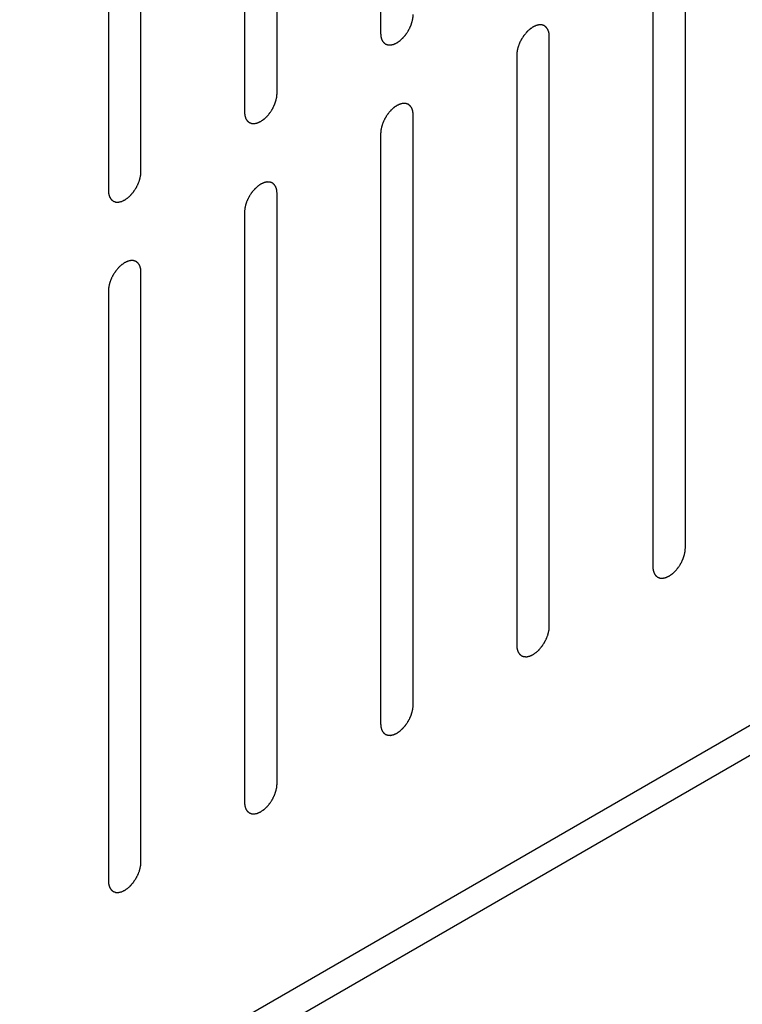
# Model space of a CAD drawing. Header units: inches. Extents: x 3 to 177, y 3 to 114.
# Tile 84 of 95: x 153.651 to 154.434, y 95.888 to 96.955. Entities that reach past the tile are written whole.
import ezdxf

# ---------------------------------------------------------------- set-up
doc = ezdxf.new("R2010")
doc.units = ezdxf.units.IN
doc.header["$LTSCALE"] = 9.973333
doc.header["$MEASUREMENT"] = 0
doc.layers.get('0').update_dxf_attribs({"linetype": 'CONTINUOUS'})
doc.layers.add('08_ALL_COSMETICS', color=7, linetype='CONTINUOUS')

msp = doc.modelspace()

# ---------------------------------------------------------------- linework, layer by layer
at = {"color": 7, "linetype": 'Continuous'}
for p, q in [((151.2036, 94.3204), (155.0221, 96.525)), ((151.2318, 94.3041), (155.0221, 96.4924))]:
    msp.add_line(p, q, dxfattribs=at)
at = {"layer": '08_ALL_COSMETICS', "color": 7, "linetype": 'Continuous'}
for p, q in [((154.0418, 97.5798), (154.0418, 96.9402)), ((153.9296, 96.8755), (153.9296, 97.515)), ((153.8942, 97.4946), (153.8942, 96.855)), ((153.782, 96.7903), (153.782, 97.4299)), ((153.7467, 97.4094), (153.7467, 96.7699)), ((154.3722, 96.3826), (154.3722, 97.0221)), ((154.3369, 97.0017), (154.3369, 96.3621)), ((154.2247, 96.2974), (154.2247, 96.937)), ((154.1893, 96.9165), (154.1893, 96.277)), ((154.0771, 96.2122), (154.0771, 96.8518)), ((154.0418, 96.8314), (154.0418, 96.1918)), ((153.9296, 96.127), (153.9296, 96.7666)), ((153.8942, 96.7462), (153.8942, 96.1066)), ((153.782, 96.0418), (153.782, 96.6814)), ((153.7467, 96.661), (153.7467, 96.0214))]:
    msp.add_line(p, q, dxfattribs=at)
for points in [[(154.0418, 96.9402), (154.0418, 96.9399), (154.0419, 96.9393), (154.042, 96.9383), (154.042, 96.9376), (154.0421, 96.937), (154.0421, 96.9367), (154.0421, 96.9364), (154.0422, 96.9363), (154.0423, 96.936), (154.0424, 96.9355), (154.0426, 96.9348), (154.0428, 96.9342), (154.043, 96.9337), (154.0431, 96.9334), (154.0431, 96.9332), (154.0432, 96.9331), (154.0434, 96.9328), (154.0436, 96.9325), (154.0439, 96.9319), (154.0443, 96.9314), (154.0445, 96.931), (154.0446, 96.9308), (154.0447, 96.9306), (154.0449, 96.9305), (154.0451, 96.9304), (154.0454, 96.9301), (154.0458, 96.9297), (154.0463, 96.9293), (154.0466, 96.9291), (154.0468, 96.9289), (154.047, 96.9288), (154.0471, 96.9287), (154.0473, 96.9286), (154.0476, 96.9285), (154.048, 96.9284), (154.0484, 96.9282), (154.0488, 96.9281), (154.0492, 96.9279), (154.0495, 96.9279), (154.0496, 96.9278), (154.0498, 96.9278), (154.0501, 96.9278), (154.0505, 96.9278), (154.0511, 96.9277), (154.0518, 96.9277), (154.0522, 96.9277), (154.0525, 96.9277), (154.0527, 96.9277), (154.0529, 96.9277), (154.0531, 96.9278), (154.0536, 96.9279), (154.0543, 96.928), (154.055, 96.9282), (154.0555, 96.9283), (154.0558, 96.9284), (154.056, 96.9284), (154.0562, 96.9285), (154.0565, 96.9286), (154.057, 96.9289), (154.0577, 96.9292), (154.0584, 96.9296), (154.059, 96.9298), (154.0592, 96.9299), (154.0595, 96.93), (154.0597, 96.9302), (154.06, 96.9304), (154.0605, 96.9307), (154.0612, 96.9312), (154.0619, 96.9317), (154.0624, 96.932), (154.0627, 96.9322), (154.0629, 96.9324), (154.0631, 96.9326), (154.0634, 96.9328), (154.0639, 96.9333), (154.0645, 96.9339), (154.0652, 96.9346), (154.0657, 96.935), (154.066, 96.9353), (154.0662, 96.9354), (154.0664, 96.9357), (154.0666, 96.936), (154.0671, 96.9365), (154.0677, 96.9373), (154.0684, 96.938), (154.0688, 96.9385), (154.0691, 96.9389), (154.0692, 96.9391), (154.0694, 96.9393), (154.0696, 96.9397), (154.07, 96.9403), (154.0706, 96.9411), (154.0712, 96.942), (154.0716, 96.9426), (154.0718, 96.943), (154.072, 96.9432), (154.0721, 96.9435), (154.0723, 96.9439), (154.0726, 96.9445), (154.0731, 96.9454), (154.0735, 96.9463), (154.0738, 96.9469), (154.074, 96.9473), (154.0742, 96.9476), (154.0742, 96.9478), (154.0744, 96.9482), (154.0746, 96.9489), (154.075, 96.9498), (154.0753, 96.9507), (154.0755, 96.9514), (154.0757, 96.9517), (154.0758, 96.952), (154.0758, 96.9523), (154.0759, 96.9527), (154.0761, 96.9533), (154.0763, 96.9542), (154.0765, 96.9551), (154.0766, 96.9558), (154.0767, 96.9561), (154.0768, 96.9564), (154.0768, 96.9567), (154.0768, 96.957), (154.0769, 96.9576), (154.077, 96.9585), (154.0771, 96.9596), (154.0771, 96.9603), (154.0771, 96.9606)], [(154.2247, 96.937), (154.2247, 96.9373), (154.2246, 96.9379), (154.2245, 96.9388), (154.2244, 96.9396), (154.2244, 96.9402), (154.2244, 96.9405), (154.2244, 96.9407), (154.2243, 96.9409), (154.2242, 96.9412), (154.2241, 96.9417), (154.2239, 96.9424), (154.2236, 96.943), (154.2235, 96.9435), (154.2234, 96.9438), (154.2234, 96.944), (154.2232, 96.9441), (154.2231, 96.9443), (154.2229, 96.9447), (154.2225, 96.9453), (154.2222, 96.9458), (154.222, 96.9462), (154.2218, 96.9464), (154.2217, 96.9466), (154.2216, 96.9467), (154.2214, 96.9468), (154.2211, 96.9471), (154.2206, 96.9475), (154.2202, 96.9479), (154.2198, 96.9481), (154.2196, 96.9483), (154.2195, 96.9484), (154.2193, 96.9485), (154.2191, 96.9486), (154.2188, 96.9487), (154.2185, 96.9488), (154.2181, 96.9489), (154.2176, 96.9491), (154.2172, 96.9493), (154.217, 96.9493), (154.2169, 96.9494), (154.2167, 96.9494), (154.2164, 96.9494), (154.216, 96.9494), (154.2153, 96.9495), (154.2147, 96.9495), (154.2142, 96.9495), (154.214, 96.9495), (154.2138, 96.9495), (154.2136, 96.9495), (154.2133, 96.9494), (154.2128, 96.9493), (154.2122, 96.9492), (154.2115, 96.949), (154.211, 96.9489), (154.2107, 96.9488), (154.2105, 96.9488), (154.2103, 96.9487), (154.21, 96.9485), (154.2095, 96.9483), (154.2088, 96.948), (154.208, 96.9476), (154.2075, 96.9474), (154.2072, 96.9473), (154.207, 96.9472), (154.2068, 96.947), (154.2065, 96.9468), (154.206, 96.9465), (154.2053, 96.946), (154.2046, 96.9455), (154.2041, 96.9451), (154.2038, 96.9449), (154.2036, 96.9448), (154.2034, 96.9446), (154.2031, 96.9444), (154.2026, 96.9439), (154.2019, 96.9433), (154.2012, 96.9426), (154.2008, 96.9422), (154.2005, 96.9419), (154.2003, 96.9417), (154.2001, 96.9415), (154.1998, 96.9412), (154.1994, 96.9407), (154.1987, 96.9399), (154.1981, 96.9392), (154.1977, 96.9386), (154.1974, 96.9383), (154.1972, 96.9381), (154.1971, 96.9378), (154.1968, 96.9375), (154.1964, 96.9369), (154.1959, 96.936), (154.1953, 96.9352), (154.1949, 96.9346), (154.1947, 96.9342), (154.1945, 96.934), (154.1944, 96.9337), (154.1942, 96.9333), (154.1939, 96.9327), (154.1934, 96.9318), (154.193, 96.9309), (154.1926, 96.9303), (154.1925, 96.9299), (154.1923, 96.9296), (154.1922, 96.9294), (154.1921, 96.929), (154.1918, 96.9283), (154.1915, 96.9274), (154.1912, 96.9265), (154.1909, 96.9258), (154.1908, 96.9255), (154.1907, 96.9252), (154.1906, 96.9249), (154.1905, 96.9245), (154.1904, 96.9239), (154.1902, 96.923), (154.19, 96.9221), (154.1898, 96.9214), (154.1897, 96.9211), (154.1897, 96.9208), (154.1897, 96.9205), (154.1896, 96.9202), (154.1896, 96.9195), (154.1895, 96.9187), (154.1894, 96.9176), (154.1894, 96.9169), (154.1893, 96.9165)], [(153.8942, 96.855), (153.8943, 96.8547), (153.8943, 96.8541), (153.8944, 96.8532), (153.8945, 96.8524), (153.8945, 96.8518), (153.8946, 96.8515), (153.8946, 96.8513), (153.8946, 96.8511), (153.8947, 96.8508), (153.8949, 96.8503), (153.8951, 96.8497), (153.8953, 96.849), (153.8954, 96.8485), (153.8955, 96.8482), (153.8956, 96.848), (153.8957, 96.8479), (153.8958, 96.8477), (153.896, 96.8473), (153.8964, 96.8467), (153.8967, 96.8462), (153.8969, 96.8458), (153.8971, 96.8456), (153.8972, 96.8454), (153.8973, 96.8453), (153.8975, 96.8452), (153.8978, 96.8449), (153.8983, 96.8445), (153.8988, 96.8441), (153.8991, 96.8439), (153.8993, 96.8437), (153.8994, 96.8436), (153.8996, 96.8435), (153.8998, 96.8435), (153.9001, 96.8434), (153.9004, 96.8432), (153.9009, 96.8431), (153.9013, 96.8429), (153.9017, 96.8427), (153.9019, 96.8427), (153.9021, 96.8426), (153.9023, 96.8426), (153.9025, 96.8426), (153.903, 96.8426), (153.9036, 96.8425), (153.9042, 96.8425), (153.9047, 96.8425), (153.9049, 96.8425), (153.9051, 96.8425), (153.9053, 96.8425), (153.9056, 96.8426), (153.9061, 96.8427), (153.9068, 96.8428), (153.9075, 96.843), (153.9079, 96.8431), (153.9082, 96.8432), (153.9084, 96.8432), (153.9086, 96.8433), (153.9089, 96.8435), (153.9094, 96.8437), (153.9102, 96.844), (153.9109, 96.8444), (153.9114, 96.8446), (153.9117, 96.8447), (153.9119, 96.8448), (153.9121, 96.845), (153.9124, 96.8452), (153.9129, 96.8455), (153.9136, 96.846), (153.9143, 96.8465), (153.9148, 96.8469), (153.9151, 96.8471), (153.9153, 96.8472), (153.9156, 96.8474), (153.9158, 96.8477), (153.9163, 96.8481), (153.917, 96.8487), (153.9177, 96.8494), (153.9182, 96.8498), (153.9184, 96.8501), (153.9187, 96.8503), (153.9188, 96.8505), (153.9191, 96.8508), (153.9195, 96.8513), (153.9202, 96.8521), (153.9208, 96.8528), (153.9213, 96.8534), (153.9215, 96.8537), (153.9217, 96.8539), (153.9219, 96.8542), (153.9221, 96.8545), (153.9225, 96.8551), (153.9231, 96.856), (153.9236, 96.8568), (153.924, 96.8574), (153.9242, 96.8578), (153.9244, 96.858), (153.9245, 96.8583), (153.9247, 96.8587), (153.925, 96.8593), (153.9255, 96.8602), (153.926, 96.8611), (153.9263, 96.8617), (153.9265, 96.8621), (153.9266, 96.8624), (153.9267, 96.8627), (153.9268, 96.863), (153.9271, 96.8637), (153.9274, 96.8646), (153.9278, 96.8655), (153.928, 96.8662), (153.9281, 96.8665), (153.9282, 96.8668), (153.9283, 96.8671), (153.9284, 96.8675), (153.9285, 96.8681), (153.9287, 96.869), (153.9289, 96.8699), (153.9291, 96.8706), (153.9292, 96.8709), (153.9293, 96.8712), (153.9293, 96.8715), (153.9293, 96.8718), (153.9293, 96.8725), (153.9294, 96.8733), (153.9295, 96.8744), (153.9296, 96.8751), (153.9296, 96.8755)], [(154.0771, 96.8518), (154.0771, 96.8521), (154.0771, 96.8527), (154.077, 96.8537), (154.0769, 96.8544), (154.0769, 96.855), (154.0768, 96.8553), (154.0768, 96.8556), (154.0767, 96.8557), (154.0767, 96.856), (154.0765, 96.8565), (154.0763, 96.8572), (154.0761, 96.8578), (154.076, 96.8583), (154.0759, 96.8586), (154.0758, 96.8588), (154.0757, 96.8589), (154.0756, 96.8592), (154.0753, 96.8595), (154.075, 96.8601), (154.0747, 96.8606), (154.0744, 96.861), (154.0743, 96.8612), (154.0742, 96.8614), (154.074, 96.8615), (154.0739, 96.8616), (154.0735, 96.8619), (154.0731, 96.8623), (154.0726, 96.8627), (154.0723, 96.863), (154.0721, 96.8631), (154.072, 96.8632), (154.0718, 96.8633), (154.0716, 96.8634), (154.0713, 96.8635), (154.071, 96.8636), (154.0705, 96.8638), (154.0701, 96.8639), (154.0697, 96.8641), (154.0695, 96.8641), (154.0693, 96.8642), (154.0691, 96.8642), (154.0689, 96.8642), (154.0684, 96.8642), (154.0678, 96.8643), (154.0671, 96.8643), (154.0667, 96.8643), (154.0664, 96.8643), (154.0663, 96.8644), (154.066, 96.8643), (154.0658, 96.8642), (154.0653, 96.8641), (154.0646, 96.864), (154.0639, 96.8638), (154.0634, 96.8637), (154.0632, 96.8636), (154.063, 96.8636), (154.0627, 96.8635), (154.0624, 96.8634), (154.0619, 96.8631), (154.0612, 96.8628), (154.0605, 96.8624), (154.06, 96.8622), (154.0597, 96.8621), (154.0595, 96.862), (154.0592, 96.8618), (154.059, 96.8616), (154.0585, 96.8613), (154.0577, 96.8608), (154.057, 96.8603), (154.0565, 96.86), (154.0562, 96.8598), (154.056, 96.8596), (154.0558, 96.8594), (154.0555, 96.8592), (154.0551, 96.8587), (154.0544, 96.8581), (154.0537, 96.8574), (154.0532, 96.857), (154.0529, 96.8567), (154.0527, 96.8566), (154.0525, 96.8563), (154.0523, 96.856), (154.0518, 96.8555), (154.0512, 96.8547), (154.0506, 96.854), (154.0501, 96.8535), (154.0499, 96.8531), (154.0497, 96.8529), (154.0495, 96.8527), (154.0493, 96.8523), (154.0489, 96.8517), (154.0483, 96.8509), (154.0478, 96.85), (154.0474, 96.8494), (154.0471, 96.849), (154.047, 96.8488), (154.0468, 96.8485), (154.0466, 96.8482), (154.0463, 96.8475), (154.0459, 96.8466), (154.0454, 96.8457), (154.0451, 96.8451), (154.0449, 96.8447), (154.0448, 96.8444), (154.0447, 96.8442), (154.0445, 96.8438), (154.0443, 96.8431), (154.044, 96.8422), (154.0436, 96.8413), (154.0434, 96.8406), (154.0432, 96.8403), (154.0431, 96.84), (154.0431, 96.8397), (154.043, 96.8393), (154.0428, 96.8387), (154.0426, 96.8378), (154.0424, 96.8369), (154.0423, 96.8362), (154.0422, 96.8359), (154.0421, 96.8356), (154.0421, 96.8353), (154.0421, 96.835), (154.042, 96.8344), (154.042, 96.8335), (154.0419, 96.8324), (154.0418, 96.8317), (154.0418, 96.8314)], [(153.7467, 96.7699), (153.7467, 96.7695), (153.7468, 96.7689), (153.7469, 96.768), (153.7469, 96.7672), (153.747, 96.7666), (153.747, 96.7663), (153.747, 96.7661), (153.7471, 96.7659), (153.7472, 96.7656), (153.7473, 96.7651), (153.7475, 96.7645), (153.7477, 96.7638), (153.7479, 96.7633), (153.748, 96.7631), (153.748, 96.7628), (153.7481, 96.7627), (153.7483, 96.7625), (153.7485, 96.7621), (153.7488, 96.7616), (153.7492, 96.761), (153.7494, 96.7606), (153.7495, 96.7604), (153.7496, 96.7603), (153.7498, 96.7602), (153.75, 96.76), (153.7503, 96.7597), (153.7507, 96.7593), (153.7512, 96.759), (153.7515, 96.7587), (153.7517, 96.7585), (153.7519, 96.7584), (153.752, 96.7584), (153.7523, 96.7583), (153.7525, 96.7582), (153.7529, 96.758), (153.7533, 96.7579), (153.7538, 96.7577), (153.7541, 96.7576), (153.7544, 96.7575), (153.7545, 96.7574), (153.7547, 96.7574), (153.755, 96.7574), (153.7554, 96.7574), (153.756, 96.7574), (153.7567, 96.7573), (153.7571, 96.7573), (153.7574, 96.7573), (153.7576, 96.7573), (153.7578, 96.7573), (153.758, 96.7574), (153.7585, 96.7575), (153.7592, 96.7577), (153.7599, 96.7578), (153.7604, 96.7579), (153.7607, 96.758), (153.7609, 96.758), (153.7611, 96.7581), (153.7614, 96.7583), (153.7619, 96.7585), (153.7626, 96.7588), (153.7633, 96.7592), (153.7639, 96.7594), (153.7641, 96.7596), (153.7644, 96.7596), (153.7646, 96.7598), (153.7649, 96.76), (153.7654, 96.7603), (153.7661, 96.7608), (153.7668, 96.7613), (153.7673, 96.7617), (153.7676, 96.7619), (153.7678, 96.762), (153.768, 96.7622), (153.7683, 96.7625), (153.7688, 96.7629), (153.7694, 96.7635), (153.7701, 96.7642), (153.7706, 96.7646), (153.7709, 96.7649), (153.7711, 96.7651), (153.7713, 96.7653), (153.7715, 96.7656), (153.772, 96.7661), (153.7726, 96.7669), (153.7733, 96.7676), (153.7737, 96.7682), (153.774, 96.7685), (153.7742, 96.7687), (153.7743, 96.769), (153.7745, 96.7693), (153.7749, 96.7699), (153.7755, 96.7708), (153.7761, 96.7716), (153.7765, 96.7722), (153.7767, 96.7726), (153.7769, 96.7728), (153.777, 96.7731), (153.7772, 96.7735), (153.7775, 96.7741), (153.778, 96.775), (153.7784, 96.7759), (153.7787, 96.7766), (153.7789, 96.7769), (153.7791, 96.7772), (153.7792, 96.7775), (153.7793, 96.7778), (153.7795, 96.7785), (153.7799, 96.7794), (153.7802, 96.7803), (153.7804, 96.781), (153.7806, 96.7814), (153.7807, 96.7816), (153.7807, 96.7819), (153.7808, 96.7823), (153.781, 96.7829), (153.7812, 96.7838), (153.7814, 96.7847), (153.7815, 96.7854), (153.7816, 96.7858), (153.7817, 96.786), (153.7817, 96.7863), (153.7817, 96.7866), (153.7818, 96.7873), (153.7819, 96.7881), (153.782, 96.7892), (153.782, 96.7899), (153.782, 96.7903)], [(153.9296, 96.7666), (153.9296, 96.7669), (153.9295, 96.7675), (153.9294, 96.7685), (153.9293, 96.7693), (153.9293, 96.7698), (153.9293, 96.7701), (153.9293, 96.7704), (153.9292, 96.7706), (153.9291, 96.7708), (153.929, 96.7713), (153.9288, 96.772), (153.9285, 96.7726), (153.9284, 96.7731), (153.9283, 96.7734), (153.9283, 96.7736), (153.9282, 96.7738), (153.928, 96.774), (153.9278, 96.7743), (153.9274, 96.7749), (153.9271, 96.7754), (153.9269, 96.7758), (153.9267, 96.776), (153.9266, 96.7762), (153.9265, 96.7763), (153.9263, 96.7764), (153.926, 96.7767), (153.9255, 96.7771), (153.9251, 96.7775), (153.9247, 96.7778), (153.9245, 96.7779), (153.9244, 96.778), (153.9242, 96.7781), (153.924, 96.7782), (153.9237, 96.7783), (153.9234, 96.7784), (153.923, 96.7786), (153.9225, 96.7787), (153.9221, 96.7789), (153.9219, 96.779), (153.9218, 96.779), (153.9216, 96.779), (153.9213, 96.779), (153.9209, 96.7791), (153.9202, 96.7791), (153.9196, 96.7791), (153.9191, 96.7791), (153.9189, 96.7791), (153.9187, 96.7792), (153.9185, 96.7791), (153.9182, 96.779), (153.9177, 96.7789), (153.9171, 96.7788), (153.9164, 96.7786), (153.9159, 96.7785), (153.9156, 96.7784), (153.9154, 96.7784), (153.9152, 96.7783), (153.9149, 96.7782), (153.9144, 96.7779), (153.9137, 96.7776), (153.9129, 96.7773), (153.9124, 96.777), (153.9121, 96.7769), (153.9119, 96.7768), (153.9117, 96.7766), (153.9114, 96.7764), (153.9109, 96.7761), (153.9102, 96.7756), (153.9095, 96.7751), (153.909, 96.7748), (153.9087, 96.7746), (153.9085, 96.7744), (153.9083, 96.7742), (153.908, 96.774), (153.9075, 96.7735), (153.9068, 96.7729), (153.9061, 96.7723), (153.9057, 96.7718), (153.9054, 96.7716), (153.9052, 96.7714), (153.905, 96.7711), (153.9047, 96.7708), (153.9043, 96.7703), (153.9037, 96.7695), (153.903, 96.7688), (153.9026, 96.7683), (153.9023, 96.768), (153.9021, 96.7677), (153.902, 96.7675), (153.9017, 96.7671), (153.9013, 96.7665), (153.9008, 96.7657), (153.9002, 96.7648), (153.8998, 96.7642), (153.8996, 96.7639), (153.8994, 96.7636), (153.8993, 96.7633), (153.8991, 96.763), (153.8988, 96.7623), (153.8983, 96.7614), (153.8979, 96.7605), (153.8975, 96.7599), (153.8974, 96.7595), (153.8972, 96.7593), (153.8971, 96.759), (153.897, 96.7586), (153.8967, 96.758), (153.8964, 96.757), (153.8961, 96.7561), (153.8958, 96.7555), (153.8957, 96.7551), (153.8956, 96.7548), (153.8955, 96.7545), (153.8954, 96.7542), (153.8953, 96.7535), (153.8951, 96.7526), (153.8949, 96.7517), (153.8947, 96.7511), (153.8946, 96.7507), (153.8946, 96.7504), (153.8946, 96.7501), (153.8945, 96.7498), (153.8945, 96.7492), (153.8944, 96.7483), (153.8943, 96.7472), (153.8943, 96.7465), (153.8942, 96.7462)], [(153.782, 96.6814), (153.782, 96.6817), (153.782, 96.6823), (153.7819, 96.6833), (153.7818, 96.6841), (153.7818, 96.6846), (153.7817, 96.6849), (153.7817, 96.6852), (153.7816, 96.6854), (153.7816, 96.6856), (153.7814, 96.6861), (153.7812, 96.6868), (153.781, 96.6875), (153.7809, 96.6879), (153.7808, 96.6882), (153.7807, 96.6884), (153.7806, 96.6886), (153.7805, 96.6888), (153.7802, 96.6892), (153.7799, 96.6897), (153.7796, 96.6902), (153.7793, 96.6906), (153.7792, 96.6908), (153.7791, 96.691), (153.7789, 96.6911), (153.7788, 96.6913), (153.7784, 96.6915), (153.778, 96.6919), (153.7775, 96.6923), (153.7772, 96.6926), (153.777, 96.6927), (153.7769, 96.6929), (153.7767, 96.6929), (153.7765, 96.693), (153.7762, 96.6931), (153.7759, 96.6932), (153.7754, 96.6934), (153.775, 96.6935), (153.7746, 96.6937), (153.7744, 96.6938), (153.7742, 96.6938), (153.774, 96.6938), (153.7738, 96.6939), (153.7733, 96.6939), (153.7727, 96.6939), (153.772, 96.6939), (153.7716, 96.6939), (153.7713, 96.6939), (153.7712, 96.694), (153.7709, 96.6939), (153.7707, 96.6939), (153.7702, 96.6937), (153.7695, 96.6936), (153.7688, 96.6934), (153.7683, 96.6933), (153.7681, 96.6933), (153.7679, 96.6932), (153.7676, 96.6931), (153.7673, 96.693), (153.7668, 96.6927), (153.7661, 96.6924), (153.7654, 96.6921), (153.7649, 96.6918), (153.7646, 96.6917), (153.7644, 96.6916), (153.7641, 96.6915), (153.7639, 96.6913), (153.7634, 96.6909), (153.7626, 96.6904), (153.7619, 96.6899), (153.7614, 96.6896), (153.7611, 96.6894), (153.7609, 96.6892), (153.7607, 96.689), (153.7604, 96.6888), (153.76, 96.6883), (153.7593, 96.6877), (153.7586, 96.6871), (153.7581, 96.6866), (153.7578, 96.6864), (153.7576, 96.6862), (153.7574, 96.6859), (153.7572, 96.6856), (153.7567, 96.6851), (153.7561, 96.6844), (153.7555, 96.6836), (153.755, 96.6831), (153.7548, 96.6828), (153.7546, 96.6826), (153.7544, 96.6823), (153.7542, 96.6819), (153.7538, 96.6813), (153.7532, 96.6805), (153.7527, 96.6796), (153.7523, 96.679), (153.752, 96.6787), (153.7519, 96.6784), (153.7517, 96.6781), (153.7515, 96.6778), (153.7512, 96.6771), (153.7508, 96.6762), (153.7503, 96.6753), (153.75, 96.6747), (153.7498, 96.6743), (153.7497, 96.6741), (153.7496, 96.6738), (153.7494, 96.6734), (153.7492, 96.6728), (153.7489, 96.6718), (153.7485, 96.6709), (153.7483, 96.6703), (153.7481, 96.6699), (153.748, 96.6696), (153.748, 96.6693), (153.7479, 96.669), (153.7477, 96.6683), (153.7475, 96.6674), (153.7473, 96.6665), (153.7472, 96.6659), (153.7471, 96.6655), (153.747, 96.6652), (153.747, 96.665), (153.747, 96.6646), (153.7469, 96.664), (153.7469, 96.6631), (153.7468, 96.662), (153.7467, 96.6613), (153.7467, 96.661)], [(154.3369, 96.3621), (154.3369, 96.3618), (154.337, 96.3612), (154.337, 96.3603), (154.3371, 96.3595), (154.3372, 96.3589), (154.3372, 96.3586), (154.3372, 96.3584), (154.3373, 96.3582), (154.3374, 96.3579), (154.3375, 96.3574), (154.3377, 96.3568), (154.3379, 96.3561), (154.3381, 96.3556), (154.3382, 96.3553), (154.3382, 96.3551), (154.3383, 96.355), (154.3384, 96.3548), (154.3387, 96.3544), (154.339, 96.3538), (154.3394, 96.3533), (154.3396, 96.3529), (154.3397, 96.3527), (154.3398, 96.3525), (154.34, 96.3524), (154.3402, 96.3523), (154.3405, 96.352), (154.3409, 96.3516), (154.3414, 96.3512), (154.3417, 96.351), (154.3419, 96.3508), (154.3421, 96.3507), (154.3422, 96.3506), (154.3424, 96.3506), (154.3427, 96.3505), (154.3431, 96.3503), (154.3435, 96.3502), (154.3439, 96.35), (154.3443, 96.3498), (154.3446, 96.3498), (154.3447, 96.3497), (154.3449, 96.3497), (154.3452, 96.3497), (154.3456, 96.3497), (154.3462, 96.3496), (154.3469, 96.3496), (154.3473, 96.3496), (154.3476, 96.3496), (154.3478, 96.3496), (154.348, 96.3496), (154.3482, 96.3497), (154.3487, 96.3498), (154.3494, 96.3499), (154.3501, 96.3501), (154.3506, 96.3502), (154.3509, 96.3503), (154.3511, 96.3503), (154.3513, 96.3504), (154.3516, 96.3506), (154.3521, 96.3508), (154.3528, 96.3511), (154.3535, 96.3515), (154.354, 96.3517), (154.3543, 96.3518), (154.3546, 96.3519), (154.3548, 96.3521), (154.3551, 96.3523), (154.3556, 96.3526), (154.3563, 96.3531), (154.357, 96.3536), (154.3575, 96.354), (154.3578, 96.3542), (154.358, 96.3543), (154.3582, 96.3545), (154.3585, 96.3548), (154.359, 96.3552), (154.3596, 96.3558), (154.3603, 96.3565), (154.3608, 96.3569), (154.3611, 96.3572), (154.3613, 96.3574), (154.3615, 96.3576), (154.3617, 96.3579), (154.3622, 96.3584), (154.3628, 96.3592), (154.3635, 96.3599), (154.3639, 96.3605), (154.3641, 96.3608), (154.3643, 96.361), (154.3645, 96.3613), (154.3647, 96.3616), (154.3651, 96.3622), (154.3657, 96.3631), (154.3663, 96.3639), (154.3667, 96.3645), (154.3669, 96.3649), (154.3671, 96.3651), (154.3672, 96.3654), (154.3674, 96.3658), (154.3677, 96.3664), (154.3682, 96.3673), (154.3686, 96.3682), (154.3689, 96.3688), (154.3691, 96.3692), (154.3693, 96.3695), (154.3693, 96.3698), (154.3695, 96.3701), (154.3697, 96.3708), (154.3701, 96.3717), (154.3704, 96.3726), (154.3706, 96.3733), (154.3708, 96.3736), (154.3709, 96.3739), (154.3709, 96.3742), (154.371, 96.3746), (154.3712, 96.3752), (154.3714, 96.3761), (154.3716, 96.377), (154.3717, 96.3777), (154.3718, 96.378), (154.3719, 96.3783), (154.3719, 96.3786), (154.3719, 96.3789), (154.372, 96.3796), (154.3721, 96.3804), (154.3721, 96.3815), (154.3722, 96.3822), (154.3722, 96.3826)], [(154.1893, 96.277), (154.1894, 96.2766), (154.1894, 96.276), (154.1895, 96.2751), (154.1896, 96.2743), (154.1896, 96.2737), (154.1897, 96.2734), (154.1897, 96.2732), (154.1897, 96.273), (154.1898, 96.2727), (154.19, 96.2722), (154.1902, 96.2716), (154.1904, 96.2709), (154.1905, 96.2704), (154.1906, 96.2702), (154.1907, 96.2699), (154.1908, 96.2698), (154.1909, 96.2696), (154.1911, 96.2692), (154.1915, 96.2687), (154.1918, 96.2681), (154.192, 96.2677), (154.1922, 96.2675), (154.1923, 96.2674), (154.1924, 96.2673), (154.1926, 96.2671), (154.1929, 96.2668), (154.1934, 96.2664), (154.1939, 96.2661), (154.1942, 96.2658), (154.1944, 96.2656), (154.1945, 96.2655), (154.1947, 96.2655), (154.1949, 96.2654), (154.1952, 96.2653), (154.1955, 96.2651), (154.196, 96.265), (154.1964, 96.2648), (154.1968, 96.2647), (154.197, 96.2646), (154.1972, 96.2645), (154.1974, 96.2645), (154.1976, 96.2645), (154.1981, 96.2645), (154.1987, 96.2645), (154.1993, 96.2644), (154.1998, 96.2644), (154.2, 96.2644), (154.2002, 96.2644), (154.2004, 96.2644), (154.2007, 96.2645), (154.2012, 96.2646), (154.2019, 96.2648), (154.2026, 96.2649), (154.203, 96.265), (154.2033, 96.2651), (154.2035, 96.2651), (154.2037, 96.2652), (154.204, 96.2654), (154.2045, 96.2656), (154.2053, 96.2659), (154.206, 96.2663), (154.2065, 96.2665), (154.2068, 96.2667), (154.207, 96.2667), (154.2072, 96.2669), (154.2075, 96.2671), (154.208, 96.2674), (154.2087, 96.2679), (154.2094, 96.2684), (154.2099, 96.2688), (154.2102, 96.269), (154.2104, 96.2691), (154.2106, 96.2693), (154.2109, 96.2696), (154.2114, 96.27), (154.2121, 96.2706), (154.2128, 96.2713), (154.2133, 96.2717), (154.2135, 96.272), (154.2138, 96.2722), (154.2139, 96.2724), (154.2142, 96.2727), (154.2146, 96.2732), (154.2153, 96.274), (154.2159, 96.2747), (154.2163, 96.2753), (154.2166, 96.2756), (154.2168, 96.2758), (154.217, 96.2761), (154.2172, 96.2764), (154.2176, 96.277), (154.2182, 96.2779), (154.2187, 96.2787), (154.2191, 96.2793), (154.2193, 96.2797), (154.2195, 96.2799), (154.2196, 96.2802), (154.2198, 96.2806), (154.2201, 96.2812), (154.2206, 96.2821), (154.2211, 96.283), (154.2214, 96.2837), (154.2216, 96.284), (154.2217, 96.2843), (154.2218, 96.2846), (154.2219, 96.2849), (154.2222, 96.2856), (154.2225, 96.2865), (154.2229, 96.2874), (154.2231, 96.2881), (154.2232, 96.2885), (154.2233, 96.2887), (154.2234, 96.289), (154.2235, 96.2894), (154.2236, 96.29), (154.2238, 96.2909), (154.224, 96.2918), (154.2242, 96.2925), (154.2243, 96.2929), (154.2244, 96.2931), (154.2244, 96.2934), (154.2244, 96.2937), (154.2244, 96.2944), (154.2245, 96.2952), (154.2246, 96.2963), (154.2247, 96.297), (154.2247, 96.2974)], [(154.0418, 96.1918), (154.0418, 96.1915), (154.0419, 96.1908), (154.042, 96.1899), (154.042, 96.1891), (154.0421, 96.1885), (154.0421, 96.1882), (154.0421, 96.188), (154.0422, 96.1878), (154.0423, 96.1875), (154.0424, 96.1871), (154.0426, 96.1864), (154.0428, 96.1857), (154.043, 96.1852), (154.0431, 96.185), (154.0431, 96.1847), (154.0432, 96.1846), (154.0434, 96.1844), (154.0436, 96.184), (154.0439, 96.1835), (154.0443, 96.1829), (154.0445, 96.1826), (154.0446, 96.1823), (154.0447, 96.1822), (154.0449, 96.1821), (154.0451, 96.1819), (154.0454, 96.1816), (154.0458, 96.1812), (154.0463, 96.1809), (154.0466, 96.1806), (154.0468, 96.1804), (154.047, 96.1803), (154.0471, 96.1803), (154.0473, 96.1802), (154.0476, 96.1801), (154.048, 96.18), (154.0484, 96.1798), (154.0488, 96.1796), (154.0492, 96.1795), (154.0495, 96.1794), (154.0496, 96.1793), (154.0498, 96.1793), (154.0501, 96.1793), (154.0505, 96.1793), (154.0511, 96.1793), (154.0518, 96.1792), (154.0522, 96.1792), (154.0525, 96.1792), (154.0527, 96.1792), (154.0529, 96.1793), (154.0531, 96.1793), (154.0536, 96.1794), (154.0543, 96.1796), (154.055, 96.1797), (154.0555, 96.1798), (154.0558, 96.1799), (154.056, 96.1799), (154.0562, 96.1801), (154.0565, 96.1802), (154.057, 96.1804), (154.0577, 96.1808), (154.0584, 96.1811), (154.059, 96.1813), (154.0592, 96.1815), (154.0595, 96.1815), (154.0597, 96.1817), (154.06, 96.1819), (154.0605, 96.1823), (154.0612, 96.1827), (154.0619, 96.1832), (154.0624, 96.1836), (154.0627, 96.1838), (154.0629, 96.1839), (154.0631, 96.1841), (154.0634, 96.1844), (154.0639, 96.1848), (154.0645, 96.1855), (154.0652, 96.1861), (154.0657, 96.1865), (154.066, 96.1868), (154.0662, 96.187), (154.0664, 96.1872), (154.0666, 96.1875), (154.0671, 96.1881), (154.0677, 96.1888), (154.0684, 96.1896), (154.0688, 96.1901), (154.0691, 96.1904), (154.0692, 96.1906), (154.0694, 96.1909), (154.0696, 96.1912), (154.07, 96.1918), (154.0706, 96.1927), (154.0712, 96.1936), (154.0716, 96.1942), (154.0718, 96.1945), (154.072, 96.1948), (154.0721, 96.195), (154.0723, 96.1954), (154.0726, 96.196), (154.0731, 96.1969), (154.0735, 96.1978), (154.0738, 96.1985), (154.074, 96.1988), (154.0742, 96.1991), (154.0742, 96.1994), (154.0744, 96.1997), (154.0746, 96.2004), (154.075, 96.2013), (154.0753, 96.2023), (154.0755, 96.2029), (154.0757, 96.2033), (154.0758, 96.2036), (154.0758, 96.2038), (154.0759, 96.2042), (154.0761, 96.2048), (154.0763, 96.2057), (154.0765, 96.2067), (154.0766, 96.2073), (154.0767, 96.2077), (154.0768, 96.2079), (154.0768, 96.2082), (154.0768, 96.2086), (154.0769, 96.2092), (154.077, 96.2101), (154.0771, 96.2111), (154.0771, 96.2118), (154.0771, 96.2122)], [(153.8942, 96.1066), (153.8943, 96.1063), (153.8943, 96.1056), (153.8944, 96.1047), (153.8945, 96.1039), (153.8945, 96.1034), (153.8946, 96.103), (153.8946, 96.1028), (153.8946, 96.1026), (153.8947, 96.1023), (153.8949, 96.1019), (153.8951, 96.1012), (153.8953, 96.1005), (153.8954, 96.1), (153.8955, 96.0998), (153.8956, 96.0996), (153.8957, 96.0994), (153.8958, 96.0992), (153.896, 96.0988), (153.8964, 96.0983), (153.8967, 96.0977), (153.8969, 96.0974), (153.8971, 96.0972), (153.8972, 96.097), (153.8973, 96.0969), (153.8975, 96.0967), (153.8978, 96.0965), (153.8983, 96.0961), (153.8988, 96.0957), (153.8991, 96.0954), (153.8993, 96.0953), (153.8994, 96.0951), (153.8996, 96.0951), (153.8998, 96.095), (153.9001, 96.0949), (153.9004, 96.0948), (153.9009, 96.0946), (153.9013, 96.0944), (153.9017, 96.0943), (153.9019, 96.0942), (153.9021, 96.0941), (153.9023, 96.0941), (153.9025, 96.0941), (153.903, 96.0941), (153.9036, 96.0941), (153.9042, 96.0941), (153.9047, 96.094), (153.9049, 96.094), (153.9051, 96.094), (153.9053, 96.0941), (153.9056, 96.0941), (153.9061, 96.0942), (153.9068, 96.0944), (153.9075, 96.0945), (153.9079, 96.0946), (153.9082, 96.0947), (153.9084, 96.0947), (153.9086, 96.0949), (153.9089, 96.095), (153.9094, 96.0952), (153.9102, 96.0956), (153.9109, 96.0959), (153.9114, 96.0961), (153.9117, 96.0963), (153.9119, 96.0964), (153.9121, 96.0965), (153.9124, 96.0967), (153.9129, 96.0971), (153.9136, 96.0976), (153.9143, 96.0981), (153.9148, 96.0984), (153.9151, 96.0986), (153.9153, 96.0987), (153.9156, 96.0989), (153.9158, 96.0992), (153.9163, 96.0996), (153.917, 96.1003), (153.9177, 96.1009), (153.9182, 96.1014), (153.9184, 96.1016), (153.9187, 96.1018), (153.9188, 96.102), (153.9191, 96.1023), (153.9195, 96.1029), (153.9202, 96.1036), (153.9208, 96.1044), (153.9213, 96.1049), (153.9215, 96.1052), (153.9217, 96.1054), (153.9219, 96.1057), (153.9221, 96.106), (153.9225, 96.1066), (153.9231, 96.1075), (153.9236, 96.1084), (153.924, 96.109), (153.9242, 96.1093), (153.9244, 96.1096), (153.9245, 96.1098), (153.9247, 96.1102), (153.925, 96.1108), (153.9255, 96.1117), (153.926, 96.1126), (153.9263, 96.1133), (153.9265, 96.1136), (153.9266, 96.1139), (153.9267, 96.1142), (153.9268, 96.1146), (153.9271, 96.1152), (153.9274, 96.1161), (153.9278, 96.1171), (153.928, 96.1177), (153.9281, 96.1181), (153.9282, 96.1184), (153.9283, 96.1186), (153.9284, 96.119), (153.9285, 96.1196), (153.9287, 96.1206), (153.9289, 96.1215), (153.9291, 96.1221), (153.9292, 96.1225), (153.9293, 96.1228), (153.9293, 96.123), (153.9293, 96.1234), (153.9293, 96.124), (153.9294, 96.1249), (153.9295, 96.1259), (153.9296, 96.1266), (153.9296, 96.127)], [(153.7467, 96.0214), (153.7467, 96.0211), (153.7468, 96.0205), (153.7469, 96.0195), (153.7469, 96.0187), (153.747, 96.0182), (153.747, 96.0179), (153.747, 96.0176), (153.7471, 96.0174), (153.7472, 96.0171), (153.7473, 96.0167), (153.7475, 96.016), (153.7477, 96.0153), (153.7479, 96.0149), (153.748, 96.0146), (153.748, 96.0144), (153.7481, 96.0142), (153.7483, 96.014), (153.7485, 96.0136), (153.7488, 96.0131), (153.7492, 96.0126), (153.7494, 96.0122), (153.7495, 96.012), (153.7496, 96.0118), (153.7498, 96.0117), (153.75, 96.0115), (153.7503, 96.0113), (153.7507, 96.0109), (153.7512, 96.0105), (153.7515, 96.0102), (153.7517, 96.0101), (153.7519, 96.0099), (153.752, 96.0099), (153.7523, 96.0098), (153.7525, 96.0097), (153.7529, 96.0096), (153.7533, 96.0094), (153.7538, 96.0093), (153.7541, 96.0091), (153.7544, 96.009), (153.7545, 96.0089), (153.7547, 96.009), (153.755, 96.0089), (153.7554, 96.0089), (153.756, 96.0089), (153.7567, 96.0089), (153.7571, 96.0088), (153.7574, 96.0088), (153.7576, 96.0088), (153.7578, 96.0089), (153.758, 96.0089), (153.7585, 96.0091), (153.7592, 96.0092), (153.7599, 96.0094), (153.7604, 96.0095), (153.7607, 96.0095), (153.7609, 96.0096), (153.7611, 96.0097), (153.7614, 96.0098), (153.7619, 96.01), (153.7626, 96.0104), (153.7633, 96.0107), (153.7639, 96.011), (153.7641, 96.0111), (153.7644, 96.0112), (153.7646, 96.0113), (153.7649, 96.0115), (153.7654, 96.0119), (153.7661, 96.0124), (153.7668, 96.0129), (153.7673, 96.0132), (153.7676, 96.0134), (153.7678, 96.0135), (153.768, 96.0138), (153.7683, 96.014), (153.7688, 96.0145), (153.7694, 96.0151), (153.7701, 96.0157), (153.7706, 96.0162), (153.7709, 96.0164), (153.7711, 96.0166), (153.7713, 96.0168), (153.7715, 96.0171), (153.772, 96.0177), (153.7726, 96.0184), (153.7733, 96.0192), (153.7737, 96.0197), (153.774, 96.02), (153.7742, 96.0202), (153.7743, 96.0205), (153.7745, 96.0208), (153.7749, 96.0215), (153.7755, 96.0223), (153.7761, 96.0232), (153.7765, 96.0238), (153.7767, 96.0241), (153.7769, 96.0244), (153.777, 96.0247), (153.7772, 96.025), (153.7775, 96.0257), (153.778, 96.0266), (153.7784, 96.0275), (153.7787, 96.0281), (153.7789, 96.0285), (153.7791, 96.0287), (153.7792, 96.029), (153.7793, 96.0294), (153.7795, 96.03), (153.7799, 96.031), (153.7802, 96.0319), (153.7804, 96.0325), (153.7806, 96.0329), (153.7807, 96.0332), (153.7807, 96.0335), (153.7808, 96.0338), (153.781, 96.0345), (153.7812, 96.0354), (153.7814, 96.0363), (153.7815, 96.0369), (153.7816, 96.0373), (153.7817, 96.0376), (153.7817, 96.0378), (153.7817, 96.0382), (153.7818, 96.0388), (153.7819, 96.0397), (153.782, 96.0407), (153.782, 96.0415), (153.782, 96.0418)]]:
    msp.add_open_spline(points, degree=3, knots=[0, 0, 0, 0, 0.015625, 0.03125, 0.046875, 0.054688, 0.058594, 0.0625, 0.066406, 0.070312, 0.078125, 0.09375, 0.109375, 0.117188, 0.121094, 0.125, 0.128906, 0.132812, 0.140625, 0.15625, 0.171875, 0.179688, 0.183594, 0.1875, 0.191406, 0.195312, 0.203125, 0.21875, 0.234375, 0.242188, 0.246094, 0.25, 0.253906, 0.257812, 0.265625, 0.273438, 0.28125, 0.296875, 0.304688, 0.308594, 0.3125, 0.316406, 0.320312, 0.328125, 0.34375, 0.359375, 0.367188, 0.371094, 0.375, 0.378906, 0.382812, 0.390625, 0.40625, 0.421875, 0.429688, 0.433594, 0.4375, 0.441406, 0.445312, 0.453125, 0.46875, 0.484375, 0.492188, 0.496094, 0.5, 0.503906, 0.507812, 0.515625, 0.53125, 0.546875, 0.554688, 0.558594, 0.5625, 0.566406, 0.570312, 0.578125, 0.59375, 0.609375, 0.617188, 0.621094, 0.625, 0.628906, 0.632812, 0.640625, 0.65625, 0.671875, 0.679688, 0.683594, 0.6875, 0.691406, 0.695312, 0.703125, 0.71875, 0.734375, 0.742188, 0.746094, 0.75, 0.753906, 0.757812, 0.765625, 0.78125, 0.796875, 0.804688, 0.808594, 0.8125, 0.816406, 0.820312, 0.828125, 0.84375, 0.859375, 0.867188, 0.871094, 0.875, 0.878906, 0.882812, 0.890625, 0.90625, 0.921875, 0.929688, 0.933594, 0.9375, 0.941406, 0.945312, 0.953125, 0.96875, 0.984375, 1, 1, 1, 1], dxfattribs=at)

doc.saveas('drawing.dxf')
